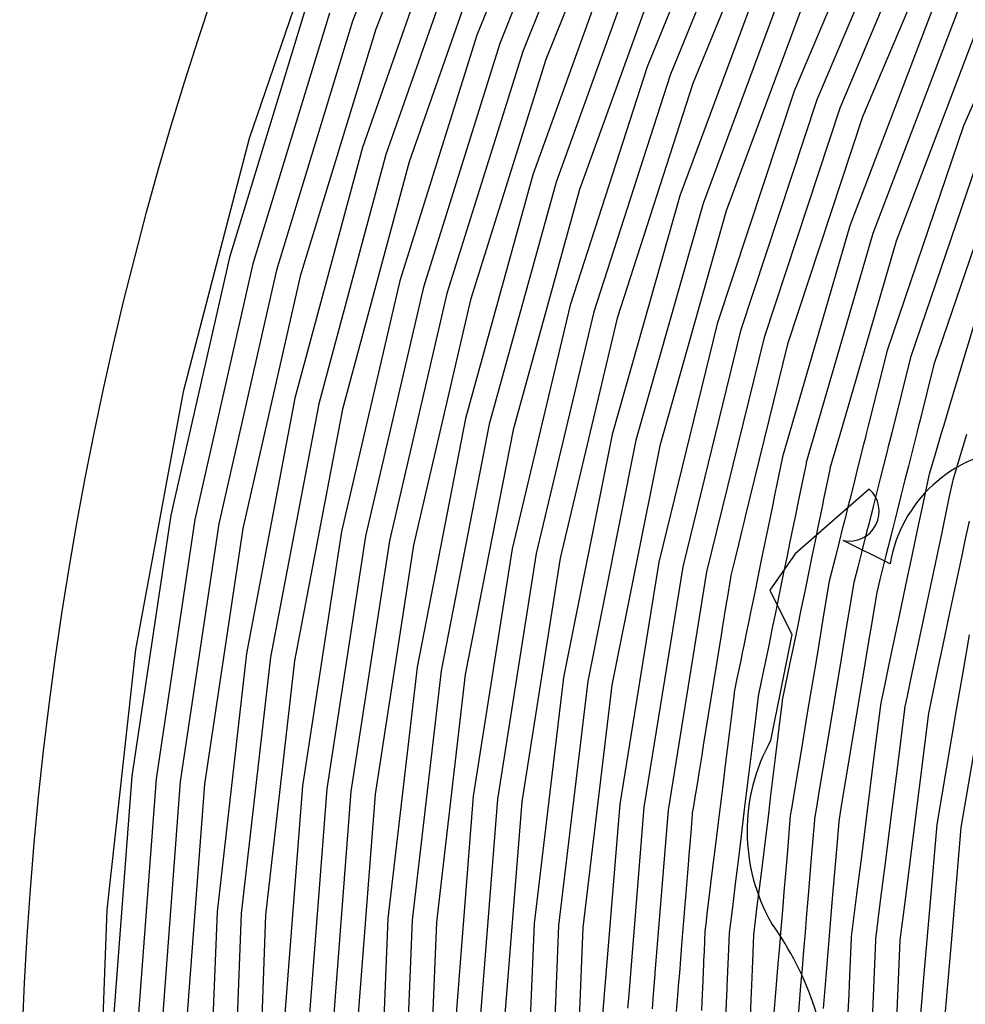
# Model space of a CAD drawing. Extents: x 0.63 to 8.47, y 0.57 to 6.57.
# Tile 6 of 45: x 0.63 to 1.41, y 3.71 to 4.52. Entities that reach past the tile are written whole.
import ezdxf

# ---------------------------------------------------------------- set-up
doc = ezdxf.new("R2010")
doc.units = 0

msp = doc.modelspace()

# ---------------------------------------------------------------- linework, layer by layer
at = {"layer": 'Default', "color": 5, "linetype": 'CONTINUOUS'}
for p, q in [((0.983129, 4.714389, -0.125), (0.90588, 4.515635, -0.125)), ((1.001477, 4.70649, -0.125), (0.924761, 4.509112, -0.125)), ((1.08581, 4.699889, -0.125), (1.007685, 4.504086, -0.125)), ((1.10408, 4.69181, -0.125), (1.026513, 4.497412, -0.125)), ((1.12235, 4.683731, -0.125), (1.045341, 4.490738, -0.125)), ((1.140619, 4.675652, -0.125), (1.06417, 4.484064, -0.125)), ((1.224854, 4.668139, -0.125), (1.147031, 4.478302, -0.125)), ((1.24304, 4.659872, -0.125), (1.165803, 4.47147, -0.125)), ((1.261225, 4.651606, -0.125), (1.184574, 4.464638, -0.125)), ((1.345421, 4.643299, -0.125), (1.267413, 4.45824, -0.125)), ((1.363516, 4.634836, -0.125), (1.286124, 4.451242, -0.125)), ((0.890471, 4.622416, -0.125), (0.821215, 4.41941, -0.125)), ((1.381612, 4.626374, -0.125), (1.304834, 4.444244, -0.125)), ((1.399707, 4.617912, -0.125), (1.323544, 4.437246, -0.125)), ((0.984484, 4.612955, -0.125), (0.913978, 4.412179, -0.125)), ((1.00308, 4.605657, -0.125), (0.933067, 4.406291, -0.125)), ((1.483743, 4.608536, -0.125), (1.40628, 4.429983, -0.125)), ((1.021675, 4.598359, -0.125), (0.952155, 4.400403, -0.125)), ((1.1238, 4.58479, -0.125), (1.05351, 4.389803, -0.125)), ((1.142328, 4.577323, -0.125), (1.072555, 4.383775, -0.125)), ((1.160856, 4.569855, -0.125), (1.0916, 4.377748, -0.125)), ((1.244363, 4.5629, -0.125), (1.173855, 4.3725, -0.125)), ((1.262819, 4.555255, -0.125), (1.192854, 4.366327, -0.125)), ((1.281274, 4.54761, -0.125), (1.211852, 4.360154, -0.125)), ((0.868117, 4.528681, -0.125), (0.804892, 4.321924, -0.125)), ((1.383121, 4.53208, -0.125), (1.313033, 4.347996, -0.125)), ((0.886998, 4.522158, -0.125), (0.824203, 4.316813, -0.125)), ((1.401499, 4.52425, -0.125), (1.331981, 4.34167, -0.125)), ((0.90588, 4.515635, -0.125), (0.843514, 4.311702, -0.125)), ((0.924761, 4.509112, -0.125), (0.862826, 4.306592, -0.125)), ((1.419876, 4.51642, -0.125), (1.350929, 4.335344, -0.125)), ((1.007685, 4.504086, -0.125), (0.944586, 4.302919, -0.125)), ((1.026513, 4.497412, -0.125), (0.963865, 4.297688, -0.125)), ((1.045341, 4.490738, -0.125), (0.983144, 4.292457, -0.125)), ((1.06417, 4.484064, -0.125), (1.002423, 4.287226, -0.125)), ((1.147031, 4.478302, -0.125), (1.084147, 4.282987, -0.125)), ((1.165803, 4.47147, -0.125), (1.103392, 4.27763, -0.125)), ((1.184574, 4.464638, -0.125), (1.122636, 4.272273, -0.125)), ((1.267413, 4.45824, -0.125), (1.204349, 4.26755, -0.125)), ((1.286124, 4.451242, -0.125), (1.223556, 4.26206, -0.125)), ((1.304834, 4.444244, -0.125), (1.242763, 4.256571, -0.125)), ((1.323544, 4.437246, -0.125), (1.26197, 4.251082, -0.125)), ((1.40628, 4.429983, -0.125), (1.343622, 4.245691, -0.125)), ((1.424925, 4.422812, -0.125), (1.362789, 4.240063, -0.125)), ((0.821215, 4.41941, -0.125), (0.766963, 4.211891, -0.125)), ((0.913978, 4.412179, -0.125), (0.858668, 4.206678, -0.125)), ((1.443569, 4.41564, -0.125), (1.381956, 4.234435, -0.125)), ((0.933067, 4.406291, -0.125), (0.878143, 4.202233, -0.125)), ((0.952155, 4.400403, -0.125), (0.897619, 4.197788, -0.125)), ((1.05351, 4.389803, -0.125), (0.998348, 4.189989, -0.125)), ((1.072555, 4.383775, -0.125), (1.017798, 4.185437, -0.125)), ((1.0916, 4.377748, -0.125), (1.037249, 4.180885, -0.125)), ((1.173855, 4.3725, -0.125), (1.118498, 4.177136, -0.125)), ((1.192854, 4.366327, -0.125), (1.137922, 4.172473, -0.125)), ((1.211852, 4.360154, -0.125), (1.157346, 4.167809, -0.125)), ((1.313033, 4.347996, -0.125), (1.25798, 4.158849, -0.125)), ((1.331981, 4.34167, -0.125), (1.2793, 4.160681, -0.125)), ((1.350929, 4.335344, -0.125), (1.304797, 4.176859, -0.125)), ((1.433073, 4.328715, -0.125), (1.396956, 4.208002, -0.125)), ((0.804892, 4.321924, -0.125), (0.757104, 4.111045, -0.125)), ((0.824203, 4.316813, -0.125), (0.77674, 4.107374, -0.125)), ((0.843514, 4.311702, -0.125), (0.796377, 4.103703, -0.125)), ((0.862826, 4.306592, -0.125), (0.816013, 4.100033, -0.125)), ((0.944586, 4.302919, -0.125), (0.896877, 4.097538, -0.125)), ((0.963865, 4.297688, -0.125), (0.916497, 4.09378, -0.125)), ((0.983144, 4.292457, -0.125), (0.936117, 4.090022, -0.125)), ((1.002423, 4.287226, -0.125), (0.955736, 4.086264, -0.125)), ((1.084147, 4.282987, -0.125), (1.036583, 4.083368, -0.125)), ((1.103392, 4.27763, -0.125), (1.056185, 4.079518, -0.125)), ((1.122636, 4.272273, -0.125), (1.075787, 4.075669, -0.125)), ((1.204349, 4.26755, -0.125), (1.156629, 4.072432, -0.125)), ((1.223556, 4.26206, -0.125), (1.176212, 4.068486, -0.125)), ((1.242763, 4.256571, -0.125), (1.195794, 4.06454, -0.125)), ((1.26197, 4.251082, -0.125), (1.227393, 4.109718, -0.125)), ((1.343622, 4.245691, -0.125), (1.32815, 4.184104, -0.125)), ((1.362789, 4.240063, -0.125), (1.347316, 4.178477, -0.125)), ((1.381956, 4.234435, -0.125), (1.37029, 4.188003, -0.125)), ((0.766963, 4.211891, -0.125), (0.728003, 4.000965, -0.125)), ((0.858668, 4.206678, -0.125), (0.818867, 3.997601, -0.125)), ((0.878143, 4.202233, -0.125), (0.83862, 3.994624, -0.125)), ((1.396956, 4.208002, -0.125), (1.394716, 4.200518, -0.121632)), ((0.897619, 4.197788, -0.125), (0.858373, 3.991647, -0.125)), ((1.394716, 4.200518, -0.121632), (1.392477, 4.193033, -0.110202)), ((0.998348, 4.189989, -0.125), (0.958639, 3.98652, -0.125)), ((1.369814, 4.186109, -0.123453), (1.369338, 4.184214, -0.11585)), ((1.37029, 4.188003, -0.125), (1.369814, 4.186109, -0.123453)), ((1.392477, 4.193033, -0.110202), (1.389953, 4.184599, -0.094932)), ((1.017798, 4.185437, -0.125), (0.978381, 3.983471, -0.125)), ((1.037249, 4.180885, -0.125), (0.998123, 3.980421, -0.125)), ((1.32815, 4.184104, -0.125), (1.326247, 4.176527, -0.123024)), ((1.347316, 4.178477, -0.125), (1.345413, 4.1709, -0.120678)), ((1.368387, 4.180426, -0.107859), (1.366483, 4.172849, -0.098745)), ((1.369338, 4.184214, -0.11585), (1.368387, 4.180426, -0.107859)), ((1.389953, 4.184599, -0.094932), (1.387716, 4.177122, -0.085866)), ((1.118498, 4.177136, -0.125), (1.078635, 3.978012, -0.125)), ((1.137922, 4.172473, -0.125), (1.098365, 3.974887, -0.125)), ((1.303705, 4.173109, -0.124009), (1.302613, 4.169358, -0.11882)), ((1.304797, 4.176859, -0.125), (1.303705, 4.173109, -0.124009)), ((1.325295, 4.172739, -0.116873), (1.324343, 4.16895, -0.112002)), ((1.325771, 4.174633, -0.119747), (1.325295, 4.172739, -0.116873)), ((1.326247, 4.176527, -0.123024), (1.325771, 4.174633, -0.119747)), ((1.345413, 4.1709, -0.120678), (1.344461, 4.167111, -0.114987)), ((1.366483, 4.172849, -0.098745), (1.364005, 4.162987, -0.090686)), ((1.387716, 4.177122, -0.085866), (1.384794, 4.167355, -0.076532)), ((1.408541, 4.177095, -0.07454), (1.405469, 4.166828, -0.062238)), ((1.157346, 4.167809, -0.125), (1.118096, 3.971762, -0.125)), ((1.302613, 4.169358, -0.11882), (1.299987, 4.160335, -0.110217)), ((1.324343, 4.16895, -0.112002), (1.319141, 4.148242, -0.093308)), ((1.343509, 4.163323, -0.110404), (1.3382, 4.14219, -0.09042)), ((1.344461, 4.167111, -0.114987), (1.343509, 4.163323, -0.110404)), ((1.364005, 4.162987, -0.090686), (1.361021, 4.15111, -0.079485)), ((1.384794, 4.167355, -0.076532), (1.381491, 4.156315, -0.067167)), ((1.405469, 4.166828, -0.062238), (1.402527, 4.156996, -0.054398)), ((1.25798, 4.158849, -0.125), (1.25306, 4.134912, -0.125)), ((1.277375, 4.154068, -0.122547), (1.277174, 4.153089, -0.121132)), ((1.2793, 4.160681, -0.125), (1.277375, 4.154068, -0.122547)), ((1.299987, 4.160335, -0.110217), (1.296771, 4.149288, -0.102842)), ((1.381491, 4.156315, -0.067167), (1.37796, 4.144514, -0.059072)), ((1.402527, 4.156996, -0.054398), (1.398968, 4.1451, -0.046791)), ((1.277174, 4.153089, -0.121132), (1.275359, 4.144255, -0.111903)), ((1.29657, 4.148308, -0.101953), (1.291586, 4.124059, -0.085425)), ((1.296771, 4.149288, -0.102842), (1.29657, 4.148308, -0.101953)), ((1.319141, 4.148242, -0.093308), (1.316239, 4.136691, -0.085949)), ((1.361021, 4.15111, -0.079485), (1.358212, 4.139928, -0.070768)), ((1.275359, 4.144255, -0.111903), (1.270804, 4.122093, -0.091424)), ((1.3382, 4.14219, -0.09042), (1.335423, 4.131137, -0.083906)), ((1.358212, 4.139928, -0.070768), (1.355175, 4.127841, -0.064147)), ((1.377753, 4.143536, -0.058388), (1.372241, 4.117424, -0.044547)), ((1.37796, 4.144514, -0.059072), (1.377753, 4.143536, -0.058388)), ((1.397118, 4.138632, -0.043055), (1.394255, 4.125068, -0.03659)), ((1.397325, 4.13961, -0.043575), (1.397118, 4.138632, -0.043055)), ((1.398968, 4.1451, -0.046791), (1.397325, 4.13961, -0.043575)), ((1.252274, 4.131085, -0.120956), (1.251488, 4.127259, -0.114244)), ((1.25306, 4.134912, -0.125), (1.252274, 4.131085, -0.120956)), ((1.316239, 4.136691, -0.085949), (1.313, 4.1238, -0.08151)), ((1.335423, 4.131137, -0.083906), (1.332118, 4.117981, -0.079717)), ((1.251488, 4.127259, -0.114244), (1.249906, 4.119561, -0.10553)), ((1.270804, 4.122093, -0.091424), (1.268494, 4.110856, -0.078011)), ((1.291586, 4.124059, -0.085425), (1.290286, 4.117733, -0.07608)), ((1.313, 4.1238, -0.08151), (1.311195, 4.116613, -0.076531)), ((1.355175, 4.127841, -0.064147), (1.351812, 4.114457, -0.058613)), ((1.394255, 4.125068, -0.03659), (1.388283, 4.09678, -0.026778)), ((1.249906, 4.119561, -0.10553), (1.247799, 4.10931, -0.09169)), ((1.290286, 4.117733, -0.07608), (1.288986, 4.111407, -0.068928)), ((1.311195, 4.116613, -0.076531), (1.309389, 4.109426, -0.067883)), ((1.332118, 4.117981, -0.079717), (1.32848, 4.103501, -0.071312)), ((1.351812, 4.114457, -0.058613), (1.348278, 4.100393, -0.056748)), ((1.372241, 4.117424, -0.044547), (1.36936, 4.103777, -0.040902)), ((0.757104, 4.111045, -0.125), (0.725019, 3.897195, -0.125)), ((0.77674, 4.107374, -0.125), (0.744873, 3.894984, -0.125)), ((1.226465, 4.105924, -0.11988), (1.224608, 4.098335, -0.113025)), ((1.227393, 4.109718, -0.125), (1.226465, 4.105924, -0.11988)), ((1.247799, 4.10931, -0.09169), (1.245902, 4.100079, -0.083561)), ((1.268494, 4.110856, -0.078011), (1.26645, 4.100907, -0.06976)), ((1.288986, 4.111407, -0.068928), (1.286877, 4.101148, -0.059032)), ((1.309389, 4.109426, -0.067883), (1.306912, 4.099566, -0.057036)), ((1.410651, 4.106104, -0.021244), (1.407557, 4.091451, -0.017822)), ((0.796377, 4.103703, -0.125), (0.764726, 3.892774, -0.125)), ((0.816013, 4.100033, -0.125), (0.78458, 3.890564, -0.125)), ((0.896877, 4.097538, -0.125), (0.864836, 3.889119, -0.125)), ((1.224608, 4.098335, -0.113025), (1.221818, 4.086927, -0.104399)), ((1.245902, 4.100079, -0.083561), (1.24352, 4.088489, -0.076568)), ((1.26645, 4.100907, -0.06976), (1.264009, 4.089028, -0.059094)), ((1.286877, 4.101148, -0.059032), (1.284591, 4.090024, -0.049272)), ((1.306912, 4.099566, -0.057036), (1.304308, 4.089203, -0.047577)), ((1.32848, 4.103501, -0.071312), (1.326821, 4.096898, -0.062616)), ((1.348278, 4.100393, -0.056748), (1.344502, 4.085362, -0.055497)), ((1.36936, 4.103777, -0.040902), (1.363048, 4.073875, -0.036659)), ((0.916497, 4.09378, -0.125), (0.884683, 3.886855, -0.125)), ((0.936117, 4.090022, -0.125), (0.904531, 3.884592, -0.125)), ((1.284591, 4.090024, -0.049272), (1.282205, 4.078417, -0.043237)), ((1.326821, 4.096898, -0.062616), (1.322399, 4.079299, -0.045516)), ((1.388283, 4.09678, -0.026778), (1.3788, 4.051865, -0.021559)), ((1.407557, 4.091451, -0.017822), (1.404411, 4.076547, -0.015254)), ((0.955736, 4.086264, -0.125), (0.924378, 3.882328, -0.125)), ((1.036583, 4.083368, -0.125), (1.004628, 3.880644, -0.125)), ((1.221818, 4.086927, -0.104399), (1.218826, 4.074694, -0.097388)), ((1.24352, 4.088489, -0.076568), (1.240813, 4.075314, -0.069627)), ((1.264009, 4.089028, -0.059094), (1.261647, 4.077536, -0.053129)), ((1.304308, 4.089203, -0.047577), (1.301458, 4.077856, -0.041139)), ((1.344502, 4.085362, -0.055497), (1.342604, 4.07781, -0.052042)), ((1.056185, 4.079518, -0.125), (1.02447, 3.878325, -0.125)), ((1.075787, 4.075669, -0.125), (1.044311, 3.876006, -0.125)), ((1.218826, 4.074694, -0.097388), (1.217204, 4.068064, -0.096363)), ((1.240813, 4.075314, -0.069627), (1.238018, 4.061712, -0.067854)), ((1.261647, 4.077536, -0.053129), (1.258843, 4.063892, -0.050502)), ((1.282205, 4.078417, -0.043237), (1.279402, 4.064779, -0.039864)), ((1.301458, 4.077856, -0.041139), (1.296189, 4.056884, -0.034631)), ((1.322399, 4.079299, -0.045516), (1.319624, 4.068251, -0.037834)), ((1.342604, 4.07781, -0.052042), (1.340707, 4.070257, -0.046161)), ((1.363048, 4.073875, -0.036659), (1.359845, 4.058704, -0.033482)), ((1.404411, 4.076547, -0.015254), (1.398011, 4.046236, -0.012693)), ((1.156629, 4.072432, -0.125), (1.124559, 3.87412, -0.125)), ((1.176212, 4.068486, -0.125), (1.144394, 3.871742, -0.125)), ((1.217204, 4.068064, -0.096363), (1.215582, 4.061433, -0.096919)), ((1.319624, 4.068251, -0.037834), (1.316467, 4.055687, -0.032785)), ((1.340707, 4.070257, -0.046161), (1.337668, 4.058165, -0.035698)), ((1.195794, 4.06454, -0.125), (1.164228, 3.869365, -0.125)), ((1.215217, 4.059607, -0.0972), (1.212734, 4.044254, -0.10164)), ((1.215582, 4.061433, -0.096919), (1.215217, 4.059607, -0.0972)), ((1.238018, 4.061712, -0.067854), (1.234898, 4.046531, -0.069673)), ((1.258843, 4.063892, -0.050502), (1.255752, 4.048852, -0.04942)), ((1.279402, 4.064779, -0.039864), (1.276345, 4.049904, -0.037233)), ((1.337668, 4.058165, -0.035698), (1.335313, 4.04879, -0.030414)), ((1.359845, 4.058704, -0.033482), (1.353756, 4.029861, -0.01984)), ((1.276345, 4.049904, -0.037233), (1.273245, 4.034823, -0.037965)), ((1.296189, 4.056884, -0.034631), (1.293529, 4.040861, -0.031169)), ((1.315751, 4.052837, -0.031948), (1.313225, 4.037624, -0.024942)), ((1.316467, 4.055687, -0.032785), (1.315751, 4.052837, -0.031948)), ((1.3788, 4.051865, -0.021559), (1.375597, 4.036692, -0.017918)), ((1.212734, 4.044254, -0.10164), (1.211534, 4.036838, -0.104726)), ((1.234898, 4.046531, -0.069673), (1.231774, 4.03133, -0.074738)), ((1.255752, 4.048852, -0.04942), (1.252614, 4.033585, -0.052225)), ((1.335149, 4.047803, -0.029761), (1.330738, 4.021236, -0.016203)), ((1.335313, 4.04879, -0.030414), (1.335149, 4.047803, -0.029761)), ((1.398011, 4.046236, -0.012693), (1.394794, 4.031, -0.010873)), ((1.211534, 4.036838, -0.104726), (1.208539, 4.018316, -0.122387)), ((1.252614, 4.033585, -0.052225), (1.251066, 4.026053, -0.055882)), ((1.273245, 4.034823, -0.037965), (1.270103, 4.019535, -0.042787)), ((1.293529, 4.040861, -0.031169), (1.291026, 4.025783, -0.030078)), ((1.313225, 4.037624, -0.024942), (1.310897, 4.023604, -0.021325)), ((1.375597, 4.036692, -0.017918), (1.36936, 4.007148, -0.009086)), ((1.231774, 4.03133, -0.074738), (1.230279, 4.024055, -0.080371)), ((1.251066, 4.026053, -0.055882), (1.249518, 4.018522, -0.060745)), ((1.291026, 4.025783, -0.030078), (1.285914, 3.994998, -0.030502)), ((1.353756, 4.029861, -0.01984), (1.347834, 4.001807, -0.008706)), ((1.394794, 4.031, -0.010873), (1.388417, 4.000792, -0.005152)), ((1.208539, 4.018316, -0.122387), (1.207624, 4.012658, -0.125)), ((1.228784, 4.01678, -0.085509), (1.226197, 4.004193, -0.095121)), ((1.230279, 4.024055, -0.080371), (1.228784, 4.01678, -0.085509)), ((1.249518, 4.018522, -0.060745), (1.24686, 4.005586, -0.065681)), ((1.270103, 4.019535, -0.042787), (1.267098, 4.004912, -0.045494)), ((1.310897, 4.023604, -0.021325), (1.305866, 3.993303, -0.019208)), ((1.330738, 4.021236, -0.016203), (1.328435, 4.007372, -0.013207)), ((1.207624, 4.012658, -0.125), (1.192987, 3.922165, -0.125)), ((1.410689, 4.012891, -0.0041), (1.405469, 3.98229, -0.001138)), ((0.728003, 4.000965, -0.125), (0.704543, 3.787758, -0.125)), ((1.226197, 4.004193, -0.095121), (1.224938, 3.998065, -0.097511)), ((1.24686, 4.005586, -0.065681), (1.243914, 3.99125, -0.067025)), ((1.267098, 4.004912, -0.045494), (1.264003, 3.989853, -0.046549)), ((1.328435, 4.007372, -0.013207), (1.325932, 3.992297, -0.011397)), ((1.347834, 4.001807, -0.008706), (1.344809, 3.987479, -0.006503)), ((1.36936, 4.007148, -0.009086), (1.363111, 3.977548, -0.002767)), ((1.388417, 4.000792, -0.005152), (1.385241, 3.985751, -0.002824)), ((0.818867, 3.997601, -0.125), (0.794799, 3.786117, -0.125)), ((0.83862, 3.994624, -0.125), (0.814719, 3.784624, -0.125)), ((1.224938, 3.998065, -0.097511), (1.223679, 3.991937, -0.095987)), ((1.285914, 3.994998, -0.030502), (1.27824, 3.948777, -0.029007)), ((1.305866, 3.993303, -0.019208), (1.298194, 3.947098, -0.018108)), ((1.427606, 3.993371, -0.00064), (1.404005, 3.855021)), ((0.858373, 3.991647, -0.125), (0.83464, 3.783131, -0.125)), ((0.958639, 3.98652, -0.125), (0.934621, 3.78059, -0.125)), ((1.223679, 3.991937, -0.095987), (1.220623, 3.977067, -0.094266)), ((1.243914, 3.99125, -0.067025), (1.240781, 3.976009, -0.065974)), ((1.264003, 3.989853, -0.046549), (1.257756, 3.959456, -0.045581)), ((1.325932, 3.992297, -0.011397), (1.318275, 3.946184, -0.010046)), ((1.344809, 3.987479, -0.006503), (1.341618, 3.972361, -0.005209)), ((1.385241, 3.985751, -0.002824), (1.378835, 3.955409, -0.00022)), ((0.978381, 3.983471, -0.125), (0.954538, 3.779061, -0.125)), ((0.998123, 3.980421, -0.125), (0.974456, 3.777532, -0.125)), ((1.078635, 3.978012, -0.125), (1.054516, 3.776355, -0.125)), ((1.220623, 3.977067, -0.094266), (1.218321, 3.965865, -0.093748)), ((1.363111, 3.977548, -0.002767), (1.359942, 3.962537, -0.001449)), ((1.405469, 3.98229, -0.001138), (1.40023, 3.951582, -0.000013)), ((1.098365, 3.974887, -0.125), (1.074431, 3.774788, -0.125)), ((1.118096, 3.971762, -0.125), (1.094345, 3.77322, -0.125)), ((1.240781, 3.976009, -0.065974), (1.238038, 3.962661, -0.065736)), ((1.341618, 3.972361, -0.005209), (1.338402, 3.957126, -0.005148)), ((1.218199, 3.964872, -0.093762), (1.216295, 3.949365, -0.091923)), ((1.218321, 3.965865, -0.093748), (1.218199, 3.964872, -0.093762)), ((1.238038, 3.962661, -0.065736), (1.236022, 3.946235, -0.064266)), ((1.359942, 3.962537, -0.001449), (1.357946, 3.953082, -0.001636)), ((1.257634, 3.958464, -0.045408), (1.253858, 3.927707, -0.043742)), ((1.257756, 3.959456, -0.045581), (1.257634, 3.958464, -0.045408)), ((1.338117, 3.955378, -0.005262), (1.332258, 3.908894, -0.004662)), ((1.338402, 3.957126, -0.005148), (1.338117, 3.955378, -0.005262)), ((1.357946, 3.953082, -0.001636), (1.35782, 3.95209, -0.001543)), ((1.378835, 3.955409, -0.00022), (1.377649, 3.949794, -0.000129)), ((1.216295, 3.949365, -0.091923), (1.214405, 3.933963, -0.091031)), ((1.236022, 3.946235, -0.064266), (1.234125, 3.930787, -0.06334)), ((1.27824, 3.948777, -0.029007), (1.273122, 3.917954, -0.028903)), ((1.298194, 3.947098, -0.018108), (1.293076, 3.916272, -0.018274)), ((1.318275, 3.946184, -0.010046), (1.313156, 3.915357, -0.010374)), ((1.35782, 3.95209, -0.001543), (1.351967, 3.90565, -0.001515)), ((1.377524, 3.948802, -0.000077), (1.361893, 3.824804, -0.000073)), ((1.377649, 3.949794, -0.000129), (1.377524, 3.948802, -0.000077)), ((1.40023, 3.951582, -0.000013), (1.384186, 3.857525)), ((1.214405, 3.933963, -0.091031), (1.210718, 3.903924, -0.080005)), ((1.234125, 3.930787, -0.06334), (1.232225, 3.915305, -0.060036)), ((1.192987, 3.922165, -0.125), (1.192363, 3.918309, -0.122215)), ((1.253858, 3.927707, -0.043742), (1.251956, 3.912213, -0.041686)), ((1.191739, 3.914453, -0.11982), (1.189613, 3.901304, -0.113363)), ((1.192363, 3.918309, -0.122215), (1.191739, 3.914453, -0.11982)), ((1.232225, 3.915305, -0.060036), (1.230363, 3.900133, -0.05614)), ((1.251956, 3.912213, -0.041686), (1.250068, 3.896837, -0.038644)), ((1.273122, 3.917954, -0.028903), (1.26803, 3.88728, -0.024928)), ((1.293076, 3.916272, -0.018274), (1.287971, 3.885533, -0.015228)), ((1.313156, 3.915357, -0.010374), (1.30549, 3.869194, -0.007453)), ((1.210718, 3.903924, -0.080005), (1.208927, 3.889336, -0.075233)), ((1.332258, 3.908894, -0.004662), (1.326401, 3.862422, -0.002728)), ((1.351967, 3.90565, -0.001515), (1.346106, 3.859153, -0.000685)), ((0.725019, 3.897195, -0.125), (0.708814, 3.681542, -0.125)), ((1.189613, 3.901304, -0.113363), (1.187368, 3.887425, -0.10932)), ((1.230363, 3.900133, -0.05614), (1.228518, 3.885105, -0.05302)), ((1.250068, 3.896837, -0.038644), (1.2482, 3.881619, -0.036648)), ((0.744873, 3.894984, -0.125), (0.728776, 3.680804, -0.125)), ((0.764726, 3.892774, -0.125), (0.748739, 3.680066, -0.125)), ((0.78458, 3.890564, -0.125), (0.768701, 3.679328, -0.125)), ((0.864836, 3.889119, -0.125), (0.848647, 3.678855, -0.125)), ((1.208927, 3.889336, -0.075233), (1.207117, 3.874585, -0.074889)), ((0.884683, 3.886855, -0.125), (0.868609, 3.678099, -0.125)), ((0.904531, 3.884592, -0.125), (0.888571, 3.677343, -0.125)), ((0.924378, 3.882328, -0.125), (0.908533, 3.676587, -0.125)), ((1.004628, 3.880644, -0.125), (0.988478, 3.676035, -0.125)), ((1.186169, 3.880013, -0.110403), (1.18497, 3.872601, -0.112475)), ((1.187368, 3.887425, -0.10932), (1.186169, 3.880013, -0.110403)), ((1.228518, 3.885105, -0.05302), (1.226654, 3.869916, -0.052123)), ((1.2482, 3.881619, -0.036648), (1.246312, 3.866241, -0.035522)), ((1.26803, 3.88728, -0.024928), (1.265487, 3.871964, -0.023853)), ((1.287971, 3.885533, -0.015228), (1.285422, 3.870179, -0.014246)), ((1.02447, 3.878325, -0.125), (1.008439, 3.675261, -0.125)), ((1.044311, 3.876006, -0.125), (1.0284, 3.674486, -0.125)), ((1.124559, 3.87412, -0.125), (1.108345, 3.673867, -0.125)), ((1.144394, 3.871742, -0.125), (1.131701, 3.715005, -0.125)), ((1.18497, 3.872601, -0.112475), (1.184062, 3.866987, -0.11372)), ((1.207117, 3.874585, -0.074889), (1.205214, 3.859081, -0.076726)), ((1.265487, 3.871964, -0.023853), (1.2643, 3.864818, -0.024102)), ((1.164228, 3.869365, -0.125), (1.153426, 3.735989, -0.125)), ((1.183981, 3.865991, -0.113879), (1.182735, 3.850609, -0.118204)), ((1.184062, 3.866987, -0.11372), (1.183981, 3.865991, -0.113879)), ((1.226654, 3.869916, -0.052123), (1.222862, 3.83903, -0.056015)), ((1.246312, 3.866241, -0.035522), (1.242518, 3.835337, -0.038744)), ((1.2643, 3.864818, -0.024102), (1.261634, 3.832737, -0.02618)), ((1.285422, 3.870179, -0.014246), (1.284127, 3.862379, -0.014647)), ((1.30549, 3.869194, -0.007453), (1.303954, 3.85994, -0.008009)), ((1.205214, 3.859081, -0.076726), (1.203323, 3.843678, -0.07988)), ((1.284044, 3.861382, -0.014739), (1.281462, 3.830321, -0.016601)), ((1.284127, 3.862379, -0.014647), (1.284044, 3.861382, -0.014739)), ((1.303954, 3.85994, -0.008009), (1.302577, 3.843384, -0.008567)), ((1.326401, 3.862422, -0.002728), (1.324448, 3.846926, -0.002959)), ((1.346106, 3.859153, -0.000685), (1.342198, 3.82815, -0.001416)), ((1.384186, 3.857525), (1.378784, 3.794255, -0.000037)), ((1.182735, 3.850609, -0.118204), (1.181521, 3.835613, -0.124406)), ((1.404005, 3.855021), (1.395943, 3.760615, -0.000087)), ((1.203323, 3.843678, -0.07988), (1.201458, 3.82848, -0.08419)), ((1.302577, 3.843384, -0.008567), (1.301283, 3.827822, -0.009784)), ((1.324448, 3.846926, -0.002959), (1.322494, 3.831425, -0.003958)), ((1.181521, 3.835613, -0.124406), (1.180354, 3.821215, -0.125)), ((1.222862, 3.83903, -0.056015), (1.220975, 3.823658, -0.061016)), ((1.242518, 3.835337, -0.038744), (1.240626, 3.819921, -0.043268)), ((1.261634, 3.832737, -0.02618), (1.259082, 3.802037, -0.033876)), ((1.322494, 3.831425, -0.003958), (1.318601, 3.800536, -0.007653)), ((1.201458, 3.82848, -0.08419), (1.199626, 3.813552, -0.091485)), ((1.220975, 3.823658, -0.061016), (1.219164, 3.808899, -0.06693)), ((1.281462, 3.830321, -0.016601), (1.278899, 3.799495, -0.022809)), ((1.301283, 3.827822, -0.009784), (1.298712, 3.796893, -0.014655)), ((1.342198, 3.82815, -0.001416), (1.338295, 3.797182, -0.00378)), ((1.361893, 3.824804, -0.000073), (1.357985, 3.793802, -0.001089)), ((1.180354, 3.821215, -0.125), (1.17531, 3.758932, -0.125)), ((1.240626, 3.819921, -0.043268), (1.238798, 3.805031, -0.048956)), ((1.199626, 3.813552, -0.091485), (1.197913, 3.799598, -0.101283)), ((1.219164, 3.808899, -0.06693), (1.217395, 3.794489, -0.07527)), ((1.197913, 3.799598, -0.101283), (1.196351, 3.786875, -0.1147)), ((1.238798, 3.805031, -0.048956), (1.237018, 3.79053, -0.055129)), ((1.259082, 3.802037, -0.033876), (1.257831, 3.786993, -0.038347)), ((1.278899, 3.799495, -0.022809), (1.277633, 3.784261, -0.02678)), ((1.318601, 3.800536, -0.007653), (1.31474, 3.769902, -0.013577)), ((1.217395, 3.794489, -0.07527), (1.215744, 3.781041, -0.083927)), ((1.298712, 3.796893, -0.014655), (1.296171, 3.766338, -0.022053)), ((1.338295, 3.797182, -0.00378), (1.334102, 3.763917, -0.008261)), ((1.357985, 3.793802, -0.001089), (1.354084, 3.762856, -0.003833)), ((1.378784, 3.794255, -0.000037), (1.376126, 3.763122, -0.001086)), ((0.704543, 3.787758, -0.125), (0.696709, 3.573408, -0.125)), ((0.794799, 3.786117, -0.125), (0.786602, 3.573408, -0.125)), ((0.814719, 3.784624, -0.125), (0.806578, 3.573408, -0.125)), ((0.83464, 3.783131, -0.125), (0.826555, 3.573408, -0.125)), ((1.196351, 3.786875, -0.1147), (1.195036, 3.776161, -0.125)), ((1.237018, 3.79053, -0.055129), (1.234139, 3.76708, -0.067406)), ((1.257831, 3.786993, -0.038347), (1.25659, 3.772063, -0.044413)), ((1.277633, 3.784261, -0.02678), (1.27638, 3.76919, -0.031667)), ((0.934621, 3.78059, -0.125), (0.926435, 3.573408, -0.125)), ((0.954538, 3.779061, -0.125), (0.946412, 3.573408, -0.125)), ((0.974456, 3.777532, -0.125), (0.966388, 3.573408, -0.125)), ((1.054516, 3.776355, -0.125), (1.046293, 3.573408, -0.125)), ((1.074431, 3.774788, -0.125), (1.066269, 3.573408, -0.125)), ((1.195036, 3.776161, -0.125), (1.194316, 3.770295, -0.125)), ((1.215744, 3.781041, -0.083927), (1.214228, 3.768688, -0.093138)), ((1.094345, 3.77322, -0.125), (1.086245, 3.573408, -0.125)), ((1.194316, 3.770295, -0.125), (1.193625, 3.753685, -0.125)), ((1.214228, 3.768688, -0.093138), (1.213675, 3.755414, -0.103728)), ((1.234139, 3.76708, -0.067406), (1.233533, 3.752515, -0.075834)), ((1.25659, 3.772063, -0.044413), (1.25539, 3.75763, -0.051066)), ((1.27638, 3.76919, -0.031667), (1.275148, 3.754373, -0.037068)), ((1.31474, 3.769902, -0.013577), (1.314194, 3.765567, -0.014713)), ((1.17531, 3.758932, -0.125), (1.174048, 3.743358, -0.120241)), ((1.296171, 3.766338, -0.022053), (1.293675, 3.736319, -0.031404)), ((1.314151, 3.764568, -0.014821), (1.312835, 3.733778, -0.021886)), ((1.314194, 3.765567, -0.014713), (1.314151, 3.764568, -0.014821)), ((1.334059, 3.762918, -0.008388), (1.332083, 3.716694, -0.016916)), ((1.334102, 3.763917, -0.008261), (1.334059, 3.762918, -0.008388)), ((1.354084, 3.762856, -0.003833), (1.352644, 3.730321, -0.008121)), ((1.376126, 3.763122, -0.001086), (1.373472, 3.732041, -0.003492)), ((1.395943, 3.760615, -0.000087), (1.389297, 3.682795, -0.002264)), ((1.193625, 3.753685, -0.125), (1.193301, 3.745879, -0.121501)), ((1.213675, 3.755414, -0.103728), (1.213168, 3.743212, -0.11709)), ((1.233533, 3.752515, -0.075834), (1.23297, 3.739003, -0.084901)), ((1.25539, 3.75763, -0.051066), (1.254214, 3.74348, -0.058466)), ((1.275148, 3.754373, -0.037068), (1.273931, 3.739738, -0.043057)), ((1.174048, 3.743358, -0.120241), (1.173746, 3.739634, -0.113981)), ((1.193219, 3.743927, -0.117599), (1.193138, 3.741976, -0.114265)), ((1.193301, 3.745879, -0.121501), (1.193219, 3.743927, -0.117599)), ((1.213168, 3.743212, -0.11709), (1.212949, 3.737946, -0.116437)), ((1.254214, 3.74348, -0.058466), (1.251956, 3.716307, -0.075233)), ((1.153426, 3.735989, -0.125), (1.153268, 3.734042, -0.122915)), ((1.173445, 3.735909, -0.10908), (1.172841, 3.72846, -0.101703)), ((1.173746, 3.739634, -0.113981), (1.173445, 3.735909, -0.10908)), ((1.192976, 3.738073, -0.108735), (1.192601, 3.729066, -0.099489)), ((1.193138, 3.741976, -0.114265), (1.192976, 3.738073, -0.108735)), ((1.212839, 3.735313, -0.112572), (1.212729, 3.73268, -0.109275)), ((1.212949, 3.737946, -0.116437), (1.212839, 3.735313, -0.112572)), ((1.23297, 3.739003, -0.084901), (1.232431, 3.726036, -0.095352)), ((1.273931, 3.739738, -0.043057), (1.272733, 3.725319, -0.049691)), ((1.293675, 3.736319, -0.031404), (1.29123, 3.706911, -0.042786)), ((1.152795, 3.728202, -0.114941), (1.152011, 3.718518, -0.106704)), ((1.153111, 3.732096, -0.11986), (1.152795, 3.728202, -0.114941)), ((1.153268, 3.734042, -0.122915), (1.153111, 3.732096, -0.11986)), ((1.172841, 3.72846, -0.101703), (1.171944, 3.717376, -0.094444)), ((1.192601, 3.729066, -0.099489), (1.192148, 3.718167, -0.092197)), ((1.212729, 3.73268, -0.109275), (1.212324, 3.722932, -0.100245)), ((1.312835, 3.733778, -0.021886), (1.312188, 3.718619, -0.026053)), ((1.352644, 3.730321, -0.008121), (1.349321, 3.652608, -0.014284)), ((1.373472, 3.732041, -0.003492), (1.368164, 3.669875, -0.006733)), ((1.152011, 3.718518, -0.106704), (1.151049, 3.706638, -0.101157)), ((1.212324, 3.722932, -0.100245), (1.211847, 3.711475, -0.093678)), ((1.232178, 3.719957, -0.096117), (1.231925, 3.713877, -0.093091)), ((1.232431, 3.726036, -0.095352), (1.232178, 3.719957, -0.096117)), ((1.272733, 3.725319, -0.049691), (1.270407, 3.697341, -0.064594)), ((1.312188, 3.718619, -0.026053), (1.311544, 3.703565, -0.029214)), ((1.131701, 3.715005, -0.125), (1.131071, 3.707218, -0.121402)), ((1.171944, 3.717376, -0.094444), (1.170887, 3.704335, -0.089685)), ((1.192148, 3.718167, -0.092197), (1.191608, 3.705188, -0.087125)), ((1.211847, 3.711475, -0.093678), (1.211283, 3.697928, -0.089687)), ((1.231925, 3.713877, -0.093091), (1.231343, 3.699898, -0.088967)), ((1.251956, 3.716307, -0.075233), (1.250862, 3.703147, -0.08471)), ((1.332083, 3.716694, -0.016916), (1.328773, 3.639247, -0.024905))]:
    msp.add_line(p, q, dxfattribs=at)
at = {"layer": 'Default', "color": 7, "linetype": 'CONTINUOUS'}
for p, q in [((1.328985, 4.132185), (1.268229, 4.079285)), ((1.346133, 4.070961), (1.307657, 4.090177)), ((1.268229, 4.079285), (1.247629, 4.049489)), ((1.247629, 4.049489), (1.265617, 4.013217)), ((1.265617, 4.013217), (1.248189, 3.926225))]:
    msp.add_line(p, q, dxfattribs=at)
at = {"layer": 'Default', "color": 132, "linetype": 'CONTINUOUS'}
msp.add_circle((3.633208, 3.573408), 3, dxfattribs=at)
at = {"layer": 'Default', "color": 7, "linetype": 'CONTINUOUS'}
for centre, radius, start, end in [((1.457081, 4.052805), 0.112424, 94.423356, 170.705711), ((1.312621, 4.114073), 0.024408, 258.256916, 407.904203), ((1.381053, 3.852105), 0.15214, 150.843023, 209.713422), ((1.047777, 3.630285), 0.248784, 359.898702, 396.050905)]:
    msp.add_arc(centre, radius, start, end, dxfattribs=at)

doc.saveas('drawing.dxf')
